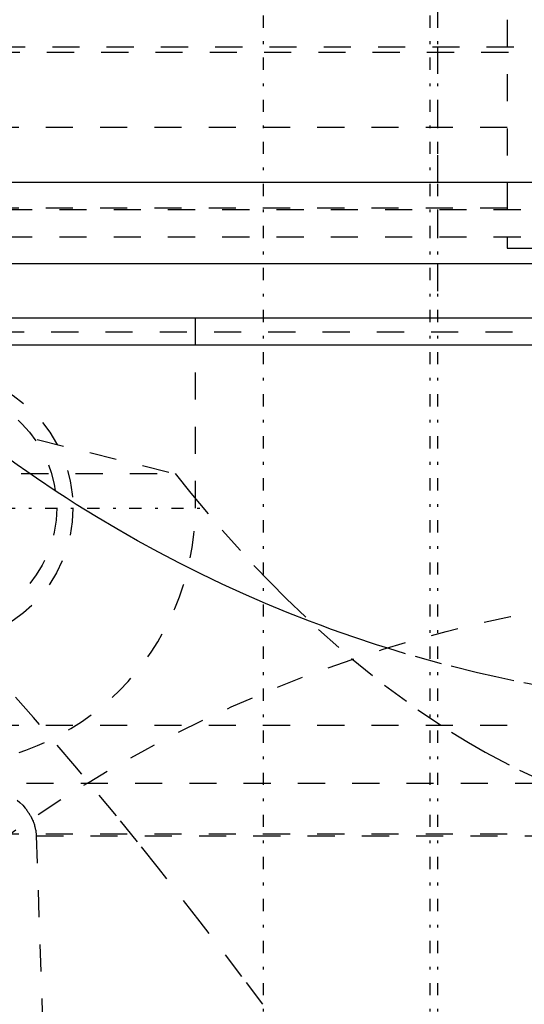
# Model space of a CAD drawing. Extents: x -565 to 345, y -109 to 109.
# Tile 14 of 19: x -128 to -109, y 34 to 70. Entities that reach past the tile are written whole.
import ezdxf

# ---------------------------------------------------------------- set-up
doc = ezdxf.new("R2010")
doc.units = 0
doc.linetypes.add('CENTER', pattern=[1.5, 0.45, -0.5, 0.05, -0.5])
doc.linetypes.add('DASHED', pattern=[2, 1, -1])
for name, color, linetype in [('AM_0', 7, 'CONTINUOUS'), ('AM_3', 7, 'DASHED'), ('AM_7', 7, 'CENTER')]:
    doc.layers.add(name, color=color, linetype=linetype)

msp = doc.modelspace()

# ---------------------------------------------------------------- linework, layer by layer
at = {"layer": 'AM_0', "color": 7, "linetype": 'CONTINUOUS'}
for p, q in [((-97.697, 64), (-157.966, 64)), ((-89.985, 61), (-155, 61)), ((-89.989, 59), (-157.966, 59)), ((-89.989, 58), (-158.966, 58))]:
    msp.add_line(p, q, dxfattribs=at)
at = {"layer": 'AM_3', "color": 6, "linetype": 'DASHED'}
for p, q in [((-112.57, 99), (-112.57, 59)), ((-90, 69.994), (-110, 69.994)), ((-110, 69.994), (-110, 61.58)), ((-148.759, 69), (-51.2, 69)), ((-148.959, 68.8), (-51, 68.8)), ((-110, 66.03), (-146.057, 66.03)), ((-110, 63.052), (-147.074, 63.052)), ((-146.5, 63), (-53.5, 63)), ((-146.5, 62), (-53.5, 62)), ((-110, 61.58), (-90, 61.58)), ((-42, 59), (-147.25, 59)), ((-121.5, 59), (-121.5, 52)), ((-148.802, 58.5), (-51.198, 58.5)), ((-129.264, 55.006), (-122.232, 53.27)), ((-133.903, 53.27), (-122.232, 53.27)), ((-159, 44), (-22.431, 44)), ((-129.712, 41.861), (-43, 41.861)), ((-155, 40), (-32.649, 40)), ((-127.355, 39.921), (-126, 0)), ((-127.355, 39.921), (-43, 39.921))]:
    msp.add_line(p, q, dxfattribs=at)
for points in [[(-119.01, 33.716, 0), (-119.774, 34.737, 0), (-121.31, 36.757, 0), (-122.852, 38.734, 0), (-123.623, 39.703, 0), (-124.393, 40.655, 0), (-125.927, 42.507, 0), (-127.453, 44.284, 0), (-129.008, 46.027, 0), (-130.6, 47.737, 0), (-132.221, 49.4, 0), (-133.042, 50.211, 0), (-133.867, 51.006, 0), (-135.529, 52.544, 0), (-137.201, 54.005, 0), (-138.874, 55.381, 0), (-140.539, 56.666, 0), (-142.185, 57.855, 0), (-142.997, 58.413, 0), (-143.801, 58.946, 0), (-145.372, 59.936, 0), (-146.881, 60.824, 0), (-147.604, 61.23, 0)], [(-114.402, 46.836, 0), (-114.818, 46.967, 0), (-115.647, 47.243, 0), (-116.47, 47.533, 0), (-116.88, 47.683, 0), (-117.289, 47.837, 0), (-118.102, 48.157, 0), (-118.91, 48.491, 0), (-119.711, 48.84, 0), (-120.506, 49.203, 0), (-121.295, 49.581, 0), (-121.687, 49.775, 0), (-122.077, 49.972, 0), (-122.852, 50.378, 0), (-123.62, 50.798, 0), (-124.38, 51.231, 0), (-125.133, 51.678, 0), (-125.877, 52.139, 0), (-126.246, 52.374, 0), (-126.613, 52.613, 0), (-127.341, 53.1, 0), (-128.061, 53.6, 0), (-128.417, 53.855, 0)], [(-122.232, 53.27, 0), (-121.659, 52.556, 0), (-120.502, 51.184, 0), (-119.331, 49.887, 0), (-118.74, 49.268, 0), (-118.146, 48.667, 0), (-116.949, 47.525, 0), (-115.741, 46.461, 0), (-114.522, 45.476, 0), (-113.292, 44.571, 0), (-112.054, 43.746, 0), (-111.432, 43.364, 0), (-110.807, 43.002, 0), (-109.553, 42.339, 0), (-108.293, 41.759, 0)], [(-90, 45.686, 0), (-90.673, 45.549, 0), (-92.023, 45.303, 0), (-93.379, 45.095, 0), (-94.059, 45.006, 0), (-94.74, 44.927, 0), (-96.106, 44.797, 0), (-97.474, 44.705, 0), (-98.845, 44.653, 0), (-100.216, 44.64, 0), (-101.587, 44.665, 0), (-102.273, 44.693, 0), (-102.957, 44.73, 0), (-104.325, 44.833, 0), (-105.69, 44.976, 0), (-107.049, 45.157, 0), (-108.404, 45.376, 0), (-109.751, 45.634, 0), (-110.423, 45.777, 0), (-111.092, 45.93, 0), (-112.423, 46.264, 0), (-113.745, 46.636, 0), (-114.402, 46.836, 0)], [(-128.061, 41.241, 0), (-127.953, 41.147, 0), (-127.852, 41.048, 0), (-127.76, 40.944, 0), (-127.718, 40.89, 0), (-127.711, 40.881, 0), (-127.697, 40.863, 0), (-127.684, 40.845, 0), (-127.677, 40.835, 0), (-127.671, 40.826, 0), (-127.658, 40.808, 0), (-127.645, 40.789, 0), (-127.633, 40.77, 0), (-127.62, 40.752, 0), (-127.609, 40.733, 0), (-127.603, 40.723, 0), (-127.597, 40.714, 0), (-127.586, 40.695, 0), (-127.575, 40.676, 0), (-127.564, 40.656, 0), (-127.553, 40.637, 0), (-127.543, 40.618, 0), (-127.538, 40.608, 0), (-127.533, 40.598, 0), (-127.523, 40.579, 0), (-127.513, 40.559, 0), (-127.509, 40.549, 0)], [(-127.509, 40.549, 0), (-127.501, 40.532, 0), (-127.486, 40.499, 0), (-127.472, 40.465, 0), (-127.465, 40.448, 0), (-127.459, 40.43, 0), (-127.446, 40.396, 0), (-127.434, 40.362, 0), (-127.423, 40.327, 0), (-127.413, 40.292, 0), (-127.404, 40.257, 0), (-127.399, 40.24, 0), (-127.395, 40.222, 0), (-127.387, 40.187, 0), (-127.38, 40.152, 0), (-127.374, 40.117, 0), (-127.369, 40.081, 0), (-127.364, 40.046, 0), (-127.362, 40.028, 0), (-127.361, 40.01, 0), (-127.358, 39.975, 0), (-127.356, 39.939, 0), (-127.355, 39.921, 0)]]:
    msp.add_polyline3d(points, dxfattribs=at)
for centre, radius in [((-131, 52), 5), ((-131, 52), 4.4), ((-100, 0), 49)]:
    msp.add_circle(centre, radius, dxfattribs=at)
msp.add_arc((-131, 52), 9.5, 180, 0, dxfattribs=at)
at = {"layer": 'AM_7', "color": 4, "linetype": 'CENTER'}
for p, q in [((-118.998, 108.9), (-118.998, -108.9)), ((-112.857, 108.9), (-112.857, -108.9)), ((-112.57, 108.9), (-112.57, -108.9)), ((-140.975, 52), (-121.025, 52))]:
    msp.add_line(p, q, dxfattribs=at)

doc.saveas('drawing.dxf')
